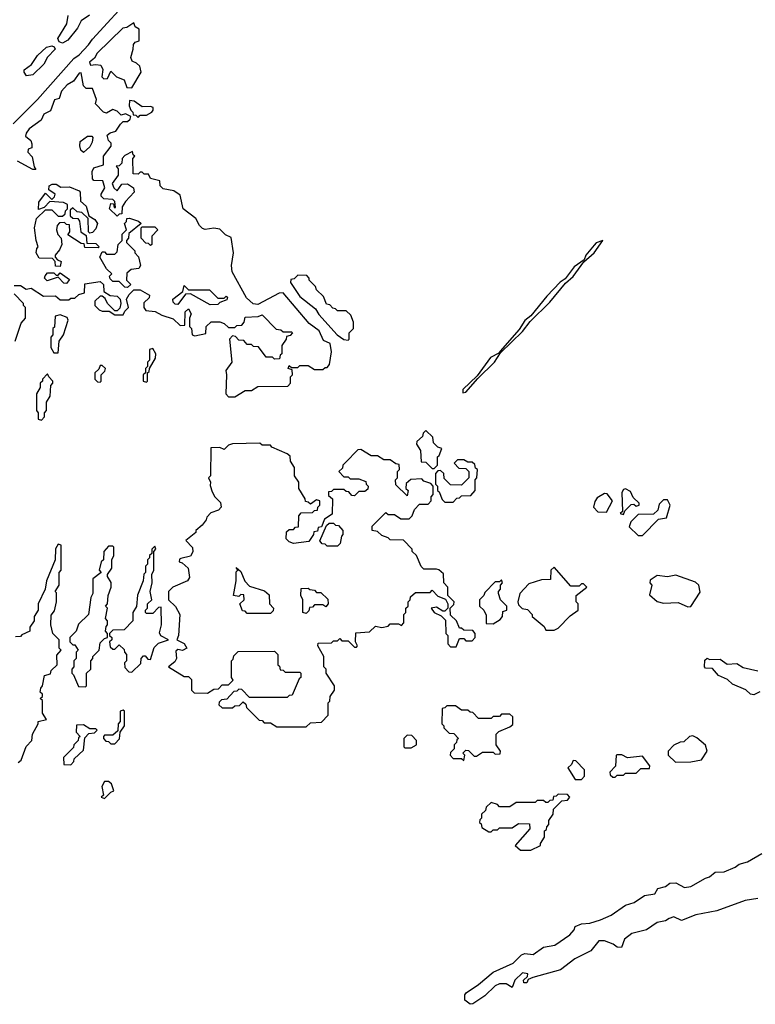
# Model space of a CAD drawing. Extents: x 2737310 to 2869991, y 870230 to 1012730.
# Tile 245 of 256: x 2799012 to 2802512, y 924340 to 929025. Entities that reach past the tile are written whole.
import ezdxf

# ---------------------------------------------------------------- set-up
doc = ezdxf.new("R2010")
doc.units = 0

msp = doc.modelspace()

# ---------------------------------------------------------------- linework, layer by layer
at = {"layer": '0CON02XD'}
for points in [[(2798980.7, 928529.3), (2799096.7, 928645), (2799270, 928840), (2799295, 928857.5), (2799340, 928905), (2799358, 928932), (2799554, 929146)], [(2799344.2, 929045.8), (2799305, 929020), (2799287.5, 928985), (2799241.7, 928928.3), (2799215, 928913.3), (2799200, 928920), (2799193.3, 928935), (2799236, 929005), (2799242.5, 929045)], [(2799545, 928700), (2799590, 928775), (2799583.6, 928803.6), (2799568.3, 928818.3), (2799547, 928827), (2799540, 928845), (2799552.5, 928885), (2799553, 928907), (2799561.7, 928918.3), (2799580, 928925), (2799580, 928980), (2799561.7, 928991.7), (2799555, 929010), (2799521.7, 928988.3), (2799503.3, 928985), (2799380, 928865), (2799368, 928842), (2799343.6, 928823.6), (2799348.3, 928808.3), (2799375, 928812.5), (2799398.3, 928808.3), (2799407.5, 928787.5), (2799403.3, 928753.3), (2799413, 928743), (2799430, 928745), (2799445, 928780), (2799473, 928753), (2799509.3, 928739.3), (2799521.7, 928701.7), (2799545, 928700)], [(2799045, 928757.5), (2799032.5, 928775), (2799033.6, 928786.4), (2799068.3, 928811.7), (2799096.7, 928855), (2799140, 928895), (2799165, 928900), (2799176.2, 928896.2), (2799180, 928885), (2799143.8, 928846.2), (2799126.4, 928813.6), (2799075, 928763.3), (2799045, 928757.5)], [(2798985, 927760), (2799015, 927760), (2799043, 927743), (2799067, 927747), (2799125, 927710), (2799181.7, 927711.7), (2799205, 927692.5), (2799245, 927692.5), (2799255, 927700), (2799275, 927700), (2799293, 927717), (2799320, 927725), (2799321.7, 927768.3), (2799395, 927780), (2799410, 927765), (2799411.7, 927731.7), (2799442.5, 927712.5), (2799475, 927710), (2799490, 927695), (2799492.5, 927675), (2799488.3, 927651.7), (2799475, 927640), (2799465, 927640), (2799430, 927675), (2799418.3, 927698.3), (2799405, 927710), (2799395, 927710), (2799370, 927685), (2799370, 927665), (2799390, 927645), (2799405, 927637.5), (2799437.5, 927637.5), (2799465, 927620), (2799505, 927620), (2799511.7, 927638.3), (2799530, 927655), (2799520, 927695), (2799533, 927717), (2799555, 927740), (2799585, 927740), (2799630, 927715), (2799628.3, 927701.7), (2799603, 927677), (2799602.5, 927655), (2799611.7, 927641.7), (2799657, 927637), (2799688.3, 927618.3), (2799741.7, 927601.7), (2799775, 927570), (2799798.3, 927571.7), (2799800, 927635), (2799815, 927650), (2799827.5, 927625), (2799820, 927605), (2799820, 927565), (2799830, 927555), (2799832.5, 927525), (2799845, 927520), (2799898.3, 927531.7), (2799900, 927565), (2799923, 927587), (2799965, 927587.5), (2799985, 927580), (2800005, 927560), (2800035, 927560), (2800045, 927570), (2800068.3, 927571.7), (2800080, 927585), (2800085, 927610), (2800147.5, 927612.5), (2800165, 927620), (2800231.7, 927551.7), (2800255, 927550), (2800265, 927540), (2800305, 927540), (2800310, 927535), (2800298.3, 927521.7), (2800281.7, 927518.3), (2800280, 927505), (2800260, 927475), (2800260, 927435), (2800251.7, 927428.3), (2800248.3, 927411.7), (2800225, 927410), (2800215, 927420), (2800185, 927420), (2800148.3, 927468.3), (2800125, 927470), (2800115, 927480), (2800095, 927480), (2800078.3, 927498.3), (2800055, 927500), (2800038.3, 927518.3), (2800025, 927520), (2800010, 927505), (2800021.2, 927395), (2799992.5, 927355), (2799996.7, 927335), (2799992.5, 927245), (2800005, 927230), (2800035, 927230), (2800085, 927260), (2800115, 927260), (2800145, 927280), (2800288.3, 927281.7), (2800300, 927295), (2800300, 927325), (2800310, 927335), (2800308.3, 927358.3), (2800290, 927365), (2800295, 927380), (2800305, 927370), (2800335, 927370), (2800345, 927380), (2800385, 927380), (2800415, 927360), (2800455, 927360), (2800465, 927370), (2800475, 927370), (2800486.4, 927383.6), (2800495.8, 927444.2), (2800488.8, 927485), (2800458.3, 927498.3), (2800436.7, 927545), (2800390, 927580), (2800265.9, 927725.9), (2800246.4, 927723.6), (2800145, 927670), (2800123, 927673), (2800091.7, 927701.7), (2800022.5, 927825), (2800020, 927855), (2800028.8, 927915), (2800018, 927988), (2799991.7, 928001.7), (2799965, 928027.5), (2799935, 928032.5), (2799895, 928026.7), (2799881.7, 928031.7), (2799867.5, 928045), (2799849.3, 928079.3), (2799790, 928125), (2799775, 928190), (2799745, 928210), (2799695, 928220), (2799680, 928235), (2799678.3, 928258.3), (2799635, 928270), (2799625, 928290), (2799605, 928290), (2799595, 928300), (2799585, 928300), (2799575, 928290), (2799551.7, 928291.7), (2799550, 928365), (2799560, 928375), (2799551.7, 928381.7), (2799548.3, 928398.3), (2799511.7, 928378.3), (2799500, 928365), (2799498.3, 928341.7), (2799485, 928330), (2799471.7, 928328.3), (2799480, 928315), (2799480, 928285), (2799452.5, 928245), (2799460, 928225), (2799475, 928210), (2799498.3, 928241.7), (2799525, 928243.3), (2799553.3, 928225), (2799556.2, 928203.8), (2799515, 928160), (2799500, 928135), (2799498.3, 928101.7), (2799485, 928100), (2799475, 928090), (2799440, 928125), (2799445, 928150), (2799458.3, 928148.3), (2799461.7, 928131.7), (2799468.3, 928131.7), (2799465, 928160), (2799455, 928170), (2799413, 928173), (2799400, 928185), (2799400, 928195), (2799417.5, 928225), (2799408.3, 928258.3), (2799365, 928260), (2799358.3, 928268.3), (2799357, 928303), (2799365, 928320), (2799410, 928335), (2799410, 928375), (2799447, 928423), (2799447, 928437), (2799435, 928450), (2799427.5, 928475), (2799443, 928487), (2799470, 928495), (2799491.7, 928528.3), (2799505, 928540), (2799525, 928540), (2799538.3, 928551.7), (2799540, 928565), (2799515, 928577.5), (2799495, 928570), (2799475, 928590), (2799455, 928597.5), (2799425, 928580), (2799410, 928585), (2799372.5, 928625), (2799377.5, 928645), (2799358.3, 928698.3), (2799328.3, 928698.3), (2799315, 928710), (2799305, 928772.5), (2799295, 928770), (2799268, 928732), (2799237.5, 928715), (2799211.2, 928685), (2799200, 928650), (2799177, 928643), (2799158, 928592), (2799127.5, 928575), (2799113.8, 928546.2), (2799057.5, 928505), (2799042.5, 928485), (2799040, 928470), (2799065, 928450), (2799070, 928435), (2799070, 928415), (2799051.7, 928408.3), (2799050, 928395), (2799071.7, 928371.7), (2799080, 928325), (2799088.3, 928311.7), (2799075, 928312.5), (2799001.7, 928351.7)], [(2799575, 928560), (2799585, 928570), (2799615, 928570), (2799640, 928585), (2799647.5, 928595), (2799647, 928607), (2799635, 928612.5), (2799595, 928610), (2799556.7, 928636.7), (2799535, 928640), (2799532.5, 928615), (2799540, 928595), (2799550, 928585), (2799551.7, 928571.7), (2799565, 928570), (2799575, 928560)], [(2799315, 928392.5), (2799303.6, 928403.6), (2799297.5, 928425), (2799300, 928445), (2799335, 928470), (2799355, 928470), (2799360, 928465), (2799357, 928443), (2799345, 928420), (2799315, 928392.5)], [(2799205, 927850), (2799181.7, 927851.7), (2799180, 927875), (2799168.3, 927888.3), (2799105, 927890), (2799090, 927915), (2799093, 927937), (2799100, 927945), (2799090, 927975), (2799082.5, 928035), (2799091.7, 928078.3), (2799135, 928120), (2799165, 928120), (2799195, 928090), (2799215, 928090), (2799228.3, 928101.7), (2799230, 928115), (2799240, 928125), (2799240, 928145), (2799220, 928155), (2799155, 928160), (2799128.3, 928131.7), (2799101.7, 928121.7), (2799103, 928157), (2799135, 928200), (2799165, 928170), (2799178.3, 928181.7), (2799180, 928195), (2799150, 928215), (2799152.5, 928235), (2799167, 928243), (2799185, 928242.5), (2799208.3, 928228.3), (2799249.3, 928229.3), (2799295, 928210), (2799300, 928205), (2799301.7, 928161.7), (2799328.3, 928138.3), (2799341.7, 928091.7), (2799370, 928075), (2799382.5, 928055), (2799375, 928030), (2799358.3, 928011.7), (2799345, 928010), (2799340, 928015), (2799338.3, 928078.3), (2799308.3, 928108.3), (2799285, 928110), (2799265, 928130), (2799251.7, 928118.3), (2799251.7, 928091.7), (2799265, 928080), (2799288.3, 928078.3), (2799297, 928067), (2799302.5, 928015), (2799328.3, 927998.3), (2799331.7, 927961.7), (2799375, 927960), (2799390, 927945), (2799385, 927940), (2799321.7, 927941.7), (2799318.3, 927958.3), (2799305, 927960), (2799241.7, 928001.7), (2799250, 928015), (2799248.3, 928048.3), (2799235, 928050), (2799225, 928060), (2799201.7, 928058.3), (2799190, 928045), (2799187.5, 928025), (2799193, 928003), (2799210, 927985), (2799212.5, 927955), (2799200.7, 927929.3), (2799180, 927905), (2799180, 927895), (2799191.7, 927881.7), (2799210, 927875), (2799205, 927850)], [(2799525, 927750), (2799511.7, 927751.7), (2799485, 927780), (2799455, 927780), (2799441.7, 927791.7), (2799440, 927805), (2799450, 927815), (2799425, 927840), (2799392.5, 927895), (2799405, 927920), (2799415, 927920), (2799425, 927910), (2799465, 927910), (2799475, 927920), (2799480, 927955), (2799500, 927975), (2799500, 928005), (2799520, 928025), (2799510, 928055), (2799520, 928065), (2799521.7, 928078.3), (2799535, 928080), (2799577, 928067), (2799590, 928055), (2799531.7, 928008.3), (2799530, 927985), (2799520, 927975), (2799520, 927965), (2799560, 927925), (2799560, 927915), (2799577, 927897), (2799587.5, 927855), (2799578.3, 927841.7), (2799543, 927837), (2799521.7, 927818.3), (2799520, 927785), (2799540, 927765), (2799525, 927750)], [(2799635, 927950), (2799625, 927960), (2799611.7, 927961.7), (2799590, 927985), (2799590, 928035), (2799595, 928040), (2799655, 928040), (2799670, 928025), (2799640, 927995), (2799640, 927955), (2799635, 927950)], [(2801120, 927250), (2801135, 927252), (2801191.7, 927318.3), (2801270.8, 927395), (2801300, 927440), (2801405, 927541.2), (2801441.7, 927588.3), (2801535, 927680.8), (2801609.2, 927770.8), (2801645, 927802.5), (2801696.4, 927873.6), (2801745.8, 927915), (2801786.7, 927975), (2801755, 927962.5), (2801745, 927952.5), (2801706.7, 927905), (2801698.3, 927881.7), (2801650.5, 927849.5), (2801608, 927792), (2801584.1, 927775.9), (2801520.3, 927709.7), (2801443.9, 927616.1), (2801415, 927593.3), (2801388.8, 927551.2), (2801298.3, 927448.3), (2801291.7, 927438.3), (2801252.9, 927417.1), (2801189.5, 927330.5), (2801121.2, 927265), (2801120, 927250)], [(2799235, 927770), (2799221.7, 927771.7), (2799195, 927800), (2799143, 927783), (2799130, 927795), (2799133, 927807), (2799145, 927820), (2799175, 927820), (2799185, 927810), (2799195, 927810), (2799205, 927820), (2799248.3, 927788.3), (2799235, 927770)], [(2800575, 927500), (2800580, 927505), (2800580, 927535), (2800600, 927555), (2800600, 927585), (2800588.3, 927618.3), (2800565, 927640), (2800525, 927640), (2800515, 927650), (2800501.7, 927651.7), (2800488.3, 927668.3), (2800471.7, 927671.7), (2800458.3, 927708.3), (2800425, 927740), (2800420, 927755), (2800390, 927785), (2800390, 927795), (2800378.3, 927808.3), (2800335, 927810), (2800318.3, 927791.7), (2800301.7, 927788.3), (2800300, 927775), (2800345, 927707.5), (2800419.3, 927649.3), (2800435, 927622.5), (2800522.5, 927525), (2800555, 927502.5), (2800575, 927500)], [(2799918.3, 927668.3), (2799825, 927720), (2799801.7, 927718.3), (2799765, 927670), (2799751.7, 927671.7), (2799741.7, 927681.7), (2799740, 927695), (2799788.3, 927731.7), (2799795, 927760), (2799815, 927740), (2799915, 927740), (2799955, 927700), (2799985, 927700), (2799995, 927710), (2800000, 927705), (2799998.3, 927691.7), (2799965, 927680), (2799955, 927670), (2799918.3, 927668.3)], [(2798990, 927495), (2799018.3, 927581.7), (2799040, 927605), (2799040, 927655), (2799030, 927665), (2799030, 927675), (2798985, 927720)], [(2799195, 927440), (2799200, 927495), (2799220, 927525), (2799242.5, 927595), (2799238.3, 927608.3), (2799205, 927620), (2799180, 927615), (2799177.5, 927562.5), (2799170, 927555), (2799170, 927525), (2799160, 927515), (2799160, 927465), (2799175, 927440), (2799195, 927440)], [(2799615, 927300), (2799620, 927305), (2799620, 927345), (2799628.3, 927351.7), (2799630, 927365), (2799657.5, 927415), (2799660, 927435), (2799645, 927460), (2799630, 927455), (2799630, 927405), (2799620, 927395), (2799620, 927375), (2799610, 927365), (2799610, 927345), (2799600, 927335), (2799600, 927305), (2799615, 927300)], [(2799395, 927300), (2799400, 927305), (2799400, 927335), (2799417, 927353), (2799420, 927365), (2799405, 927380), (2799395, 927380), (2799388.3, 927361.7), (2799370, 927345), (2799370, 927315), (2799381.7, 927301.7), (2799395, 927300)], [(2799115, 927120), (2799130, 927135), (2799130, 927155), (2799140, 927165), (2799140, 927205), (2799157, 927233), (2799160, 927285), (2799170, 927295), (2799170, 927305), (2799150, 927325), (2799145, 927340), (2799120, 927315), (2799120, 927305), (2799110, 927295), (2799110, 927275), (2799092.5, 927245), (2799092.5, 927165), (2799100, 927155), (2799100, 927125), (2799115, 927120)], [(2800985, 926890), (2801000, 926905), (2801000, 926945), (2801008.3, 926951.7), (2801020, 926985), (2801001.7, 926991.7), (2800981.7, 927011.7), (2800978.3, 927038.3), (2800945, 927070), (2800931.7, 927058.3), (2800928.3, 927041.7), (2800901.7, 927018.3), (2800900, 927005), (2800920, 926975), (2800921.7, 926921.7), (2800945, 926920), (2800975, 926890), (2800985, 926890)], [(2800375, 925660), (2800395, 925680), (2800448.3, 925681.7), (2800480, 925715), (2800480, 925775), (2800487, 925783), (2800490, 925805), (2800510, 925835), (2800510, 925855), (2800470, 925915), (2800470, 925935), (2800460, 925945), (2800460, 925995), (2800430, 926045), (2800431.7, 926058.3), (2800495, 926060), (2800505, 926070), (2800525, 926070), (2800535, 926080), (2800545, 926070), (2800575, 926070), (2800605, 926040), (2800615, 926040), (2800620, 926045), (2800610, 926065), (2800611.7, 926108.3), (2800677, 926113), (2800705, 926140), (2800735, 926132.5), (2800765, 926140), (2800775, 926150), (2800815, 926150), (2800828.3, 926141.7), (2800840, 926155), (2800840, 926195), (2800850, 926205), (2800850, 926225), (2800860, 926235), (2800860, 926255), (2800870, 926265), (2800871.7, 926278.3), (2800895, 926300), (2800965, 926300), (2800975, 926310), (2801001.7, 926281.7), (2801038.3, 926268.3), (2801050, 926245), (2801050, 926225), (2801035, 926210), (2801025, 926210), (2800995, 926230), (2800970, 926225), (2800983.6, 926203.6), (2801018.3, 926188.3), (2801038.3, 926168.3), (2801040, 926105), (2801050, 926095), (2801050, 926055), (2801061.7, 926041.7), (2801088.3, 926041.7), (2801105, 926080), (2801125, 926080), (2801135, 926070), (2801165, 926070), (2801180, 926085), (2801180, 926105), (2801168.3, 926118.3), (2801125, 926120), (2801115, 926130), (2801105, 926130), (2801090, 926165), (2801061.7, 926191.7), (2801060, 926225), (2801078.3, 926241.7), (2801080, 926255), (2801050, 926285), (2801050, 926325), (2801030, 926345), (2801028.3, 926388.3), (2801007, 926407), (2800995, 926410), (2800935, 926410), (2800923, 926423), (2800900, 926475), (2800880, 926495), (2800880, 926505), (2800838.3, 926548.3), (2800775, 926550), (2800765, 926560), (2800735, 926570), (2800715, 926590), (2800690, 926595), (2800690, 926615), (2800755, 926680), (2800765, 926670), (2800795, 926670), (2800825, 926650), (2800865, 926650), (2800880, 926665), (2800890, 926695), (2800915, 926720), (2800955, 926720), (2800970, 926735), (2800970, 926755), (2800980, 926765), (2800980, 926805), (2800968.3, 926818.3), (2800935, 926830), (2800925, 926840), (2800873, 926837), (2800851.7, 926818.3), (2800850, 926795), (2800860, 926785), (2800855, 926760), (2800801.7, 926811.7), (2800800, 926835), (2800810, 926845), (2800810, 926875), (2800820, 926885), (2800818.3, 926908.3), (2800801.7, 926911.7), (2800775, 926930), (2800745, 926930), (2800715, 926950), (2800685, 926950), (2800635, 926980), (2800621.7, 926978.3), (2800561.7, 926918.3), (2800550, 926905), (2800548.3, 926891.7), (2800530, 926875), (2800555, 926850), (2800575, 926850), (2800585, 926840), (2800625, 926840), (2800658.3, 926828.3), (2800660, 926815), (2800670, 926805), (2800668.3, 926791.7), (2800655, 926780), (2800625, 926780), (2800605, 926760), (2800591.7, 926761.7), (2800578.3, 926778.3), (2800565, 926780), (2800555, 926790), (2800505, 926790), (2800495, 926780), (2800481.7, 926778.3), (2800481.7, 926761.7), (2800500, 926745), (2800498.3, 926671.7), (2800461.7, 926648.3), (2800448.3, 926611.7), (2800431.7, 926608.3), (2800428.3, 926591.7), (2800411.7, 926588.3), (2800410, 926575), (2800388.3, 926541.7), (2800315, 926532.5), (2800295, 926540), (2800280, 926555), (2800281.7, 926588.3), (2800295, 926600), (2800315, 926600), (2800325, 926610), (2800338.3, 926611.7), (2800340, 926665), (2800351.7, 926678.3), (2800405, 926680), (2800415, 926690), (2800428.3, 926691.7), (2800430, 926705), (2800440, 926715), (2800440, 926735), (2800425, 926740), (2800395, 926720), (2800385, 926730), (2800371.7, 926731.7), (2800370, 926745), (2800340, 926795), (2800340, 926825), (2800320, 926855), (2800320, 926895), (2800300, 926925), (2800298.3, 926948.3), (2800285, 926960), (2800211.7, 926991.7), (2800205, 927000), (2800165, 927000), (2800155, 927010), (2800025, 927007.5), (2800005, 927000), (2799985, 926980), (2799965, 926990), (2799921.7, 926988.3), (2799920, 926855), (2799910, 926845), (2799920, 926825), (2799918.3, 926808.3), (2799928.3, 926778.3), (2799940, 926755), (2799967, 926727), (2799970, 926705), (2799958.3, 926691.7), (2799921.7, 926678.3), (2799901.7, 926658.3), (2799900, 926645), (2799880, 926620), (2799850, 926595), (2799850, 926585), (2799803, 926547), (2799833.6, 926513.6), (2799836.4, 926493.6), (2799825, 926472.5), (2799778.3, 926461.7), (2799771.7, 926458.3), (2799770, 926445), (2799785, 926440), (2799813.3, 926415), (2799819.3, 926370.7), (2799810, 926355), (2799740, 926325), (2799720, 926305), (2799720, 926265), (2799753.3, 926233.3), (2799773.3, 926195), (2799767.5, 926095), (2799760, 926075), (2799795, 926057.5), (2799807.5, 926035), (2799787, 926023), (2799765, 926027.5), (2799755, 926020), (2799757.5, 925985), (2799750.7, 925969.3), (2799720, 925945), (2799795, 925900), (2799815, 925900), (2799830, 925885), (2799830, 925835), (2799841.7, 925821.7), (2799905, 925820), (2799935, 925840), (2799958.3, 925841.7), (2799975, 925860), (2800005, 925860), (2800028.3, 925881.7), (2800020, 925895), (2800020, 925975), (2800028.3, 925981.7), (2800031.7, 925998.3), (2800051.7, 926018.3), (2800225, 926020), (2800240, 926005), (2800240, 925955), (2800248.3, 925948.3), (2800251.7, 925931.7), (2800265, 925930), (2800275, 925920), (2800345, 925920), (2800350, 925915), (2800350, 925895), (2800341.7, 925888.3), (2800308.3, 925811.7), (2800295, 925810), (2800285, 925800), (2800105, 925800), (2800068.3, 925838.3), (2800055, 925840), (2800045, 925830), (2800031.7, 925828.3), (2799998.3, 925791.7), (2799971.7, 925788.3), (2799961.7, 925778.3), (2799960, 925765), (2799975, 925750), (2800025, 925750), (2800035, 925760), (2800058.3, 925761.7), (2800075, 925780), (2800088.3, 925768.3), (2800091.7, 925751.7), (2800151.7, 925691.7), (2800165, 925690), (2800175, 925680), (2800205, 925680), (2800235, 925660), (2800375, 925660)], [(2801075, 926730), (2801091.7, 926748.3), (2801105, 926750), (2801115, 926760), (2801158.3, 926761.7), (2801180, 926785), (2801180, 926835), (2801187.5, 926845), (2801190, 926885), (2801181.7, 926891.7), (2801178.3, 926908.3), (2801165, 926920), (2801145, 926920), (2801125, 926930), (2801095, 926930), (2801080, 926915), (2801101.7, 926891.7), (2801135, 926890), (2801150, 926875), (2801150, 926845), (2801115, 926810), (2801061.7, 926811.7), (2801031.7, 926841.7), (2801030, 926865), (2801015, 926880), (2801001.7, 926878.3), (2800990, 926865), (2800990, 926815), (2801000, 926805), (2801000, 926785), (2801008.3, 926778.3), (2801021.7, 926741.7), (2801035, 926730), (2801075, 926730)], [(2801885, 926670), (2801891.7, 926688.3), (2801921.7, 926718.3), (2801935, 926720), (2801945, 926710), (2801960, 926715), (2801960, 926725), (2801931.7, 926751.7), (2801919.3, 926779.3), (2801895, 926792.5), (2801885, 926790), (2801877.5, 926775), (2801880, 926685), (2801870, 926675), (2801885, 926670)], [(2801805, 926682.5), (2801832.5, 926735), (2801808.3, 926768.3), (2801795, 926770), (2801760.7, 926749.3), (2801748.3, 926731.7), (2801742.5, 926705), (2801763, 926683), (2801805, 926682.5)], [(2801975, 926570), (2802051.7, 926648.3), (2802090, 926655), (2802107.5, 926715), (2802095, 926740), (2802075, 926740), (2802055, 926720), (2802048.3, 926691.7), (2802028.3, 926671.7), (2801955, 926670), (2801920, 926635), (2801911.7, 926611.7), (2801955, 926570), (2801975, 926570)], [(2800525, 926520), (2800475, 926520), (2800465, 926530), (2800451.7, 926531.7), (2800440, 926545), (2800471.7, 926618.3), (2800485, 926630), (2800505, 926630), (2800515, 926620), (2800528.3, 926618.3), (2800550, 926595), (2800550, 926575), (2800543, 926567), (2800537, 926533), (2800525, 926520)], [(2799005, 925490), (2799018.3, 925501.7), (2799043, 925567), (2799070, 925595), (2799072.5, 925625), (2799100, 925675), (2799100, 925685), (2799140, 925695), (2799120, 925725), (2799120, 925785), (2799110, 925795), (2799120, 925805), (2799120, 925815), (2799110, 925825), (2799112.5, 925845), (2799120, 925855), (2799130, 925905), (2799158.3, 925911.7), (2799161.7, 925928.3), (2799190, 925955), (2799188.3, 926001.7), (2799210, 926025), (2799200, 926035), (2799200, 926075), (2799170, 926105), (2799160, 926145), (2799161.7, 926191.7), (2799177, 926213), (2799187.5, 926255), (2799187.5, 926297.5), (2799180, 926305), (2799200, 926335), (2799200, 926395), (2799210, 926405), (2799210, 926525), (2799195, 926530), (2799183, 926507), (2799180, 926455), (2799140, 926355), (2799132.5, 926315), (2799100, 926245), (2799100, 926215), (2799080, 926185), (2799080, 926165), (2799060, 926135), (2799060, 926115), (2799021.7, 926098.3), (2799015, 926090), (2798991.7, 926088.3)], [(2799325, 925850), (2799330, 925855), (2799330, 925915), (2799350, 925935), (2799350, 925975), (2799360, 925985), (2799360, 925995), (2799390, 926025), (2799395, 926060), (2799415, 926080), (2799430, 926085), (2799430, 926105), (2799420, 926115), (2799423, 926137), (2799430, 926145), (2799430, 926165), (2799420, 926175), (2799430, 926225), (2799420, 926235), (2799430, 926245), (2799432.5, 926285), (2799447.5, 926325), (2799447, 926347), (2799430, 926375), (2799430, 926385), (2799450, 926415), (2799450, 926455), (2799460, 926475), (2799460, 926515), (2799455, 926520), (2799435, 926520), (2799412.5, 926495), (2799410, 926455), (2799400, 926445), (2799390, 926405), (2799400, 926395), (2799360, 926365), (2799360, 926295), (2799350, 926275), (2799340, 926195), (2799291.7, 926148.3), (2799280, 926115), (2799250, 926085), (2799250, 926065), (2799265, 926050), (2799275, 926050), (2799290, 926025), (2799280, 926015), (2799280, 925985), (2799270, 925975), (2799270, 925945), (2799260, 925935), (2799260, 925915), (2799268.3, 925908.3), (2799291.7, 925851.7), (2799325, 925850)], [(2799545, 925920), (2799588.3, 925961.7), (2799590, 925985), (2799601.7, 925998.3), (2799608.3, 925998.3), (2799621.7, 925981.7), (2799635, 925980), (2799651.7, 926038.3), (2799671.7, 926058.3), (2799720, 926075), (2799683.3, 926093.3), (2799677, 926107), (2799686.7, 926145), (2799685, 926230), (2799671.7, 926228.3), (2799645, 926200), (2799615, 926200), (2799610, 926205), (2799610, 926215), (2799620, 926225), (2799620, 926245), (2799640, 926265), (2799632.5, 926305), (2799642.5, 926345), (2799640, 926385), (2799650, 926405), (2799650, 926495), (2799660, 926505), (2799655, 926520), (2799640, 926505), (2799640, 926485), (2799630, 926475), (2799630, 926465), (2799620, 926455), (2799620, 926435), (2799610, 926425), (2799610, 926395), (2799603, 926387), (2799600, 926355), (2799573, 926287), (2799567, 926233), (2799550, 926205), (2799550, 926165), (2799508.3, 926121.7), (2799455, 926120), (2799440, 926105), (2799440, 926095), (2799450, 926085), (2799450, 926075), (2799440, 926065), (2799441.7, 926041.7), (2799455, 926030), (2799465, 926030), (2799485, 926050), (2799508.3, 926028.3), (2799510, 926015), (2799520, 926005), (2799520, 925975), (2799510, 925965), (2799513, 925943), (2799531.7, 925921.7), (2799545, 925920)], [(2800205, 926200), (2800095, 926200), (2800085, 926210), (2800071.7, 926211.7), (2800060, 926245), (2800080, 926265), (2800078.3, 926288.3), (2800065, 926290), (2800055, 926280), (2800030, 926285), (2800042.5, 926355), (2800042.5, 926397.5), (2800050, 926405), (2800041.7, 926418.3), (2800065, 926400), (2800083, 926353), (2800105, 926330), (2800177, 926307), (2800198.3, 926288.3), (2800200, 926245), (2800220, 926225), (2800218.3, 926211.7), (2800205, 926200)], [(2801555, 926120), (2801575, 926130), (2801631.7, 926188.3), (2801670, 926215), (2801670, 926245), (2801660, 926255), (2801660, 926285), (2801710, 926325), (2801695, 926340), (2801685, 926340), (2801675, 926330), (2801635, 926330), (2801555, 926420), (2801540, 926405), (2801538.3, 926361.7), (2801495, 926360), (2801435, 926340), (2801392.5, 926295), (2801382.5, 926255), (2801385, 926240), (2801403.3, 926223.3), (2801428.3, 926218.3), (2801450, 926195), (2801450, 926185), (2801508.3, 926138.3), (2801515, 926120), (2801555, 926120)], [(2802190.7, 926230.7), (2802205, 926232.5), (2802249.3, 926300.7), (2802243.6, 926333.6), (2802228.3, 926348.3), (2802135, 926382.5), (2802095, 926373.3), (2802045, 926380), (2802011.7, 926358.3), (2802010, 926345), (2802020, 926335), (2802008.3, 926288.3), (2802045, 926256.7), (2802075, 926248.8), (2802145, 926251.2), (2802190.7, 926230.7)], [(2800375, 926200), (2800360, 926205), (2800360, 926265), (2800350, 926285), (2800351.7, 926318.3), (2800385, 926320), (2800393, 926313), (2800415, 926310), (2800425, 926300), (2800445, 926300), (2800478.3, 926268.3), (2800480, 926245), (2800468.3, 926231.7), (2800455, 926240), (2800415, 926240), (2800405, 926230), (2800391.7, 926228.3), (2800388.3, 926211.7), (2800375, 926200)], [(2801265, 926150), (2801298.3, 926171.7), (2801310, 926185), (2801311.7, 926208.3), (2801330, 926215), (2801330, 926235), (2801300, 926265), (2801290, 926295), (2801290, 926305), (2801300, 926315), (2801300, 926335), (2801310, 926345), (2801305, 926360), (2801295, 926350), (2801275, 926350), (2801225, 926300), (2801220, 926285), (2801200, 926265), (2801200, 926235), (2801220, 926215), (2801231.7, 926191.7), (2801231.7, 926151.7), (2801265, 926150)], [(2802533.9, 925826.1), (2802505, 925812.5), (2802490, 925815), (2802467, 925837), (2802403.9, 925863.9), (2802380, 925885), (2802337.5, 925905), (2802308.3, 925938.3), (2802275, 925940), (2802270, 925945), (2802273, 925977), (2802283, 925987), (2802295, 925980), (2802345, 925982.5), (2802378.3, 925958.3), (2802425, 925961.2), (2802455, 925943.3), (2802525, 925927.5)], [(2801125, 925500), (2801130, 925525), (2801120, 925535), (2801135, 925550), (2801148.3, 925548.3), (2801175, 925520), (2801185, 925520), (2801215, 925540), (2801265, 925540), (2801275, 925530), (2801298.3, 925531.7), (2801300, 925545), (2801280, 925575), (2801280, 925625), (2801291.7, 925638.3), (2801345, 925660), (2801358.3, 925671.7), (2801358.3, 925708.3), (2801345, 925720), (2801305, 925720), (2801295, 925710), (2801265, 925710), (2801255, 925700), (2801195, 925700), (2801168.3, 925728.3), (2801155, 925730), (2801145, 925740), (2801115, 925740), (2801085, 925760), (2801045, 925760), (2801035, 925750), (2801021.7, 925748.3), (2801020, 925675), (2801030, 925665), (2801030, 925655), (2801055, 925630), (2801078.3, 925628.3), (2801100, 925605), (2801091.7, 925598.3), (2801090, 925585), (2801080, 925575), (2801080, 925555), (2801061.7, 925538.3), (2801060, 925525), (2801075, 925510), (2801115, 925510), (2801125, 925500)], [(2799465, 925580), (2799487, 925603), (2799490, 925635), (2799510, 925665), (2799510, 925735), (2799505, 925740), (2799490, 925735), (2799490, 925685), (2799480, 925675), (2799478.3, 925641.7), (2799455, 925620), (2799415, 925620), (2799410, 925615), (2799410, 925605), (2799421.7, 925591.7), (2799435, 925590), (2799445, 925580), (2799465, 925580)], [(2799255, 925480), (2799270, 925495), (2799271.7, 925508.3), (2799315, 925550), (2799321.7, 925608.3), (2799341.7, 925628.3), (2799367.5, 925632.5), (2799380, 925645), (2799375, 925650), (2799345, 925650), (2799315, 925670), (2799281.7, 925668.3), (2799280, 925635), (2799300, 925615), (2799291.7, 925608.3), (2799290, 925595), (2799270, 925575), (2799268.3, 925561.7), (2799220, 925515), (2799221.7, 925481.7), (2799255, 925480)], [(2800875, 925560), (2800900, 925575), (2800900, 925595), (2800878.3, 925618.3), (2800855, 925620), (2800840, 925605), (2800840, 925565), (2800845, 925560), (2800875, 925560)], [(2802132.5, 925492.5), (2802205, 925493.3), (2802256.1, 925503.9), (2802283.3, 925545), (2802275, 925572.5), (2802235, 925607.5), (2802215, 925617.5), (2802200, 925615), (2802171.7, 925588.3), (2802155, 925587.5), (2802125, 925573.3), (2802097.5, 925545), (2802097.5, 925525), (2802132.5, 925492.5)], [(2801845, 925420), (2801855, 925430), (2801885, 925430), (2801895, 925440), (2801945, 925440), (2801968.3, 925461.7), (2802008.3, 925461.7), (2802010, 925475), (2801975, 925520), (2801905, 925512.5), (2801877, 925527), (2801855, 925527.5), (2801850, 925525), (2801847, 925473), (2801820, 925445), (2801821.7, 925431.7), (2801835, 925420), (2801845, 925420)], [(2801685, 925410), (2801700, 925425), (2801700, 925455), (2801658.3, 925498.3), (2801645, 925500), (2801638.3, 925481.7), (2801620, 925465), (2801655, 925410), (2801685, 925410)], [(2799415, 925320), (2799445, 925350), (2799460, 925355), (2799448.3, 925388.3), (2799435, 925400), (2799415, 925400), (2799403, 925377), (2799410, 925335), (2799400, 925325), (2799415, 925320)], [(2801445, 925073.3), (2801490, 925095), (2801490, 925105), (2801510, 925135), (2801510, 925165), (2801518.3, 925171.7), (2801520, 925185), (2801530, 925195), (2801530, 925215), (2801550, 925245), (2801551.7, 925268.3), (2801591.7, 925308.3), (2801618.3, 925311.7), (2801630, 925325), (2801618.3, 925338.3), (2801575, 925340), (2801565, 925330), (2801551.7, 925328.3), (2801548.3, 925311.7), (2801535, 925310), (2801525, 925300), (2801515, 925300), (2801505, 925310), (2801475, 925310), (2801465, 925300), (2801375, 925300), (2801345, 925280), (2801295, 925280), (2801285, 925290), (2801255, 925300), (2801231.7, 925278.3), (2801228.3, 925261.7), (2801210, 925245), (2801210, 925225), (2801201.7, 925218.3), (2801200, 925205), (2801208.3, 925198.3), (2801211.7, 925181.7), (2801245, 925160), (2801255, 925160), (2801265, 925170), (2801285, 925170), (2801295, 925180), (2801355, 925180), (2801385, 925200), (2801438.3, 925198.3), (2801440, 925175), (2801370, 925095), (2801395, 925073.3), (2801445, 925073.3)], [(2802525, 924843.3), (2802465, 924833.8), (2802330, 924785), (2802230, 924765), (2802161.7, 924738.3), (2802125, 924756.7), (2802102.2, 924747.8), (2802085, 924737.1), (2802045, 924730), (2801995, 924694.3), (2801925, 924677.5), (2801889.3, 924650.7), (2801875, 924610), (2801855, 924612.5), (2801836.7, 924626.7), (2801795, 924642.5), (2801768.3, 924641.7), (2801730, 924595), (2801653, 924557), (2801586.1, 924503.9), (2801453, 924467), (2801431.7, 924458.3), (2801425, 924442.5), (2801411.7, 924441.7), (2801410, 924455), (2801428.3, 924471.7), (2801430, 924485), (2801405, 924490), (2801367.5, 924455), (2801355, 924420), (2801327, 924437), (2801295, 924437.5), (2801275, 924427.5), (2801225, 924380), (2801168.3, 924341.7), (2801155, 924340), (2801130, 924360), (2801130, 924385), (2801136.7, 924395), (2801195.8, 924434.2), (2801265, 924492.5), (2801360, 924535), (2801400, 924575), (2801415, 924582.5), (2801455, 924577.5), (2801505, 924612.5), (2801558.3, 924621.7), (2801629.3, 924670.7), (2801650, 924695), (2801655, 924710), (2801685, 924722.5), (2801725, 924726.7), (2801775, 924742.5), (2801825.8, 924764.2), (2801895, 924811.2), (2801936.1, 924823.9), (2801985, 924858), (2802033.6, 924866.4), (2802049.3, 924890.7), (2802085, 924901.2), (2802105, 924916.2), (2802135, 924918), (2802175, 924896.2), (2802205, 924901.2), (2802275, 924940.8), (2802294.2, 924945.8), (2802322, 924968), (2802365, 924970.8), (2802417, 924993), (2802435, 925007.5), (2802475, 925018), (2802543, 925057)]]:
    msp.add_lwpolyline(points, dxfattribs=at)

doc.saveas('drawing.dxf')
